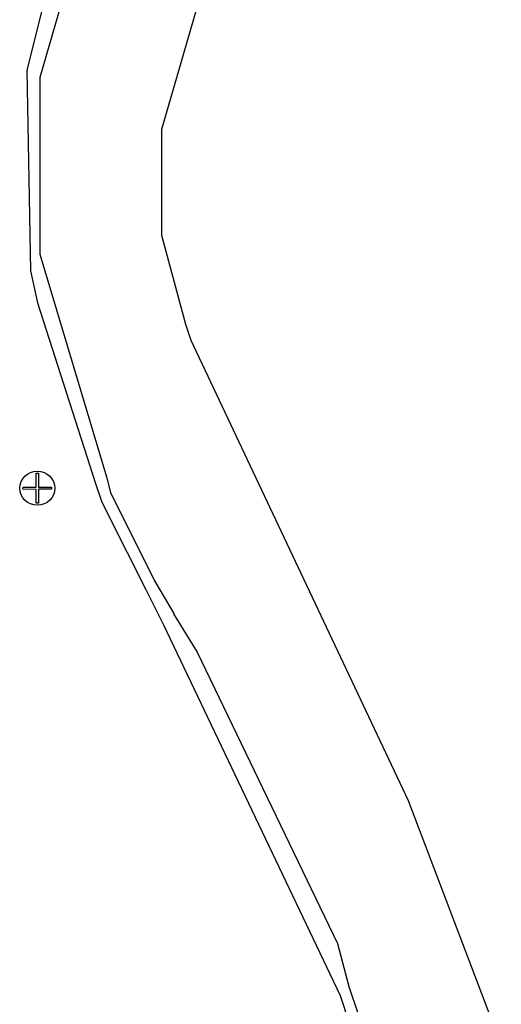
# Model space of a CAD drawing. Extents: x 49 to 882, y -9 to 1184.
# Tile 19 of 28: x 311 to 367, y 173 to 289. Entities that reach past the tile are written whole.
import ezdxf

# ---------------------------------------------------------------- set-up
doc = ezdxf.new("R2010")
doc.units = 0
doc.layers.get('0').update_dxf_attribs({"linetype": 'CONTINUOUS'})
doc.layers.add('Body', color=7, linetype='CONTINUOUS')
doc.layers.add('scrPlate', color=7, linetype='CONTINUOUS')

# ---------------------------------------------------------------- blocks, each defined once
blk = doc.blocks.new('*G11')
at = {"color": 7, "linetype": 'CONTINUOUS'}
for p, q in [((312.775292, 233.899387), (312.783325, 235.548875)), ((312.783325, 235.548875), (313.033322, 235.547658)), ((313.033322, 235.547658), (313.025368, 233.914314)), ((311.223439, 233.65965), (311.225093, 233.909644)), ((311.225093, 233.909644), (312.775292, 233.899387)), ((313.025368, 233.914314), (314.568996, 233.9041)), ((314.568996, 233.9041), (314.567341, 233.654106)), ((312.775296, 233.649381), (311.223439, 233.65965)), ((312.783325, 232.033667), (312.775296, 233.649381)), ((314.567341, 233.654106), (313.025225, 233.66431)), ((313.025225, 233.66431), (313.033322, 232.034909)), ((313.033322, 232.034909), (312.783325, 232.033667))]:
    blk.add_line(p, q, dxfattribs=at)
at = {"color": 7, "linetype": 'CONTINUOUS', "extrusion": (0, 0.261946, 0.965082)}
blk.add_circle((-312.899681, -225.610754, 61.236143), 2.060844, dxfattribs=at)

msp = doc.modelspace()

# ---------------------------------------------------------------- linework, layer by layer
at = {"layer": 'Body', "linetype": 'CONTINUOUS'}
for p, q in [((331.880048, 291.117156, -2), (327.419776, 275.748784, -2)), ((327.419776, 275.748784, -2), (327.419776, 263.371581, -2)), ((327.419776, 263.371581, -2), (330.220407, 252.954106, -2)), ((330.220407, 252.954106, -2), (330.842772, 251.097535, -2)), ((330.842772, 251.097535, -2), (356.255802, 197.256693, -2)), ((356.255802, 197.256693, -2), (367.147105, 168.582833, -2))]:
    msp.add_line(p, q, dxfattribs=at)
at = {"layer": 'scrPlate', "linetype": 'CONTINUOUS'}
for p, q in [((321.452725, 233.289702, -2), (326.614615, 222.965949, -2)), ((326.614615, 222.965949, -2), (328.854878, 219.119595, -2)), ((327.646972, 217.804084, -2), (348.29448, 174.444329, -2)), ((349.326863, 175.476712, -2), (350.35922, 172.379588, -2)), ((348.29448, 174.444329, -2), (349.326863, 171.347205, -2))]:
    msp.add_line(p, q, dxfattribs=at)
for points in [[(325.582232, 318.97678, -2), (315.568205, 298.226047, -2), (311.681002, 282.668458, -2), (312.117165, 259.202907, -2), (312.902258, 255.451905, -2), (319.706409, 234.341645, -2), (320.420367, 232.257319, -2)], [(326.614615, 317.944423, -2), (325.899918, 315.991253, -2), (317.632946, 297.193689, -2), (313.193737, 281.811297, -2), (313.193737, 261.163815, -2), (320.971282, 235.126738, -2), (321.452725, 233.289702, -2)], [(320.420367, 232.257319, -2), (321.23298, 230.590642, -2), (325.582232, 221.933566, -2)], [(325.582232, 221.933566, -2), (326.455981, 220.210003, -2), (327.646972, 217.804084, -2)], [(328.811262, 219.075979, -2), (331.570002, 214.60371, -2), (347.984752, 180.53535, -2), (349.326863, 175.476712, -2)]]:
    msp.add_polyline3d(points, dxfattribs=at)

# ---------------------------------------------------------------- block references
at = {"layer": 'scrPlate', "color": 7, "linetype": 'CONTINUOUS'}
msp.add_blockref('*G11', (0, 0), dxfattribs=at)

doc.saveas('drawing.dxf')
